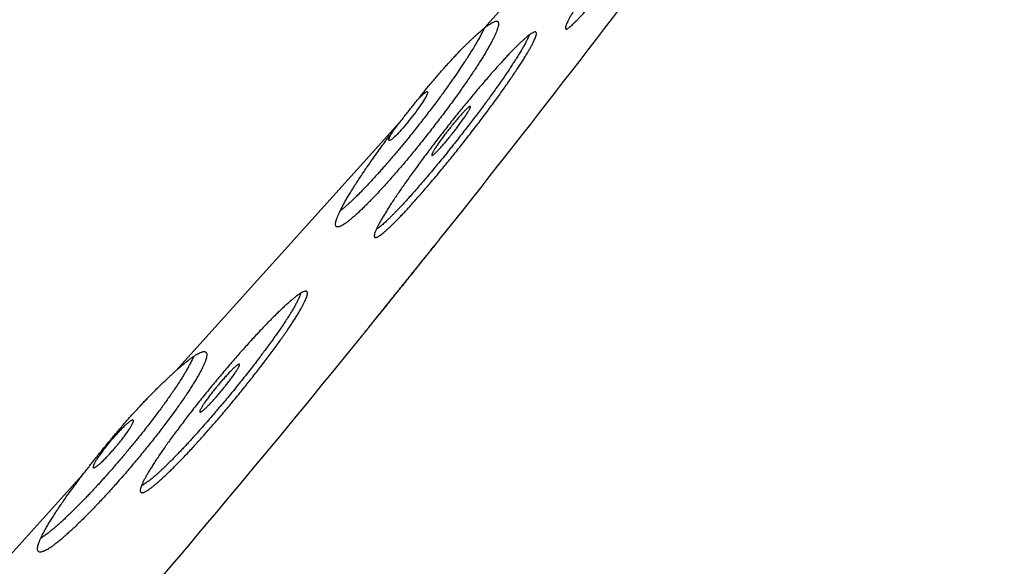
# Model space of a CAD drawing. Header units: millimetres. Extents: x 8 to 587, y 12 to 540.
# Tile 254 of 256: x 568 to 584, y 495 to 504. Entities that reach past the tile are written whole.
import ezdxf

# ---------------------------------------------------------------- set-up
doc = ezdxf.new("R2010")
doc.units = ezdxf.units.MM

msp = doc.modelspace()

# ---------------------------------------------------------------- linework, layer by layer
at = {"color": 252, "linetype": 'Continuous', "lineweight": 0}
for p, q in [((575.694, 503.541), (578.832, 507.026)), ((570.724, 498.021), (574.379, 502.08)), ((565.335, 492.036), (569.257, 496.392))]:
    msp.add_line(p, q, dxfattribs=at)
at = {"color": 7, "linetype": 'Continuous', "lineweight": 30}
msp.add_line((570.187, 496.177), (570.169, 496.169), dxfattribs=at)
at = {"color": 7, "linetype": 'Continuous', "lineweight": 30, "flags": 128}
msp.add_lwpolyline([(574.635, 502.405), (574.638, 502.407), (574.659, 502.429), (574.679, 502.45), (574.698, 502.468), (574.716, 502.484), (574.731, 502.497), (574.745, 502.507), (574.757, 502.515), (574.767, 502.521), (574.775, 502.523), (574.781, 502.523), (574.785, 502.52), (574.786, 502.514), (574.786, 502.506), (574.783, 502.495), (574.777, 502.481), (574.77, 502.465), (574.761, 502.446), (574.749, 502.425), (574.736, 502.402), (574.72, 502.376), (574.703, 502.349), (574.684, 502.321), (574.663, 502.291), (574.641, 502.259), (574.619, 502.227), (574.594, 502.194), (574.569, 502.161), (574.543, 502.127), (574.518, 502.094), (574.491, 502.061), (574.465, 502.028), (574.438, 501.996), (574.413, 501.966), (574.387, 501.936), (574.362, 501.908), (574.337, 501.88), (574.315, 501.856), (574.293, 501.833), (574.272, 501.812), (574.252, 501.793), (574.231, 501.774), (574.212, 501.758), (574.212, 501.758)], dxfattribs=at)
at = {"color": 7, "linetype": 'Continuous', "lineweight": 30}
for start, end in [(321.41284, 324.88794), (319.0951, 320.88539)]:
    msp.add_arc((396.383, 642.634), 228.478, start, end, dxfattribs=at)
at = {"color": 252, "linetype": 'Continuous', "lineweight": 0}
for points, knots in [([(533.8, 468.442), (533.8, 468.442), (533.801, 468.443), (533.811, 468.454), (533.826, 468.47), (533.846, 468.493), (533.873, 468.523), (533.906, 468.559), (533.944, 468.602), (533.99, 468.652), (534.042, 468.71), (534.101, 468.776), (534.167, 468.849), (534.239, 468.93), (534.318, 469.017), (534.403, 469.112), (534.494, 469.213), (534.592, 469.322), (534.696, 469.437), (534.807, 469.56), (534.924, 469.69), (535.044, 469.824), (535.168, 469.961), (535.295, 470.102), (535.428, 470.25), (535.566, 470.403), (535.71, 470.563), (535.859, 470.729), (536.015, 470.902), (536.177, 471.082), (536.344, 471.267), (536.516, 471.458), (536.693, 471.655), (536.876, 471.858), (537.067, 472.07), (537.266, 472.292), (537.475, 472.523), (537.688, 472.76), (537.907, 473.003), (538.132, 473.253), (538.362, 473.508), (538.597, 473.77), (538.838, 474.037), (539.084, 474.31), (539.335, 474.589), (539.591, 474.873), (539.847, 475.158), (540.103, 475.442), (540.358, 475.725), (540.617, 476.013), (540.881, 476.306), (541.15, 476.604), (541.424, 476.909), (541.703, 477.219), (541.987, 477.534), (542.274, 477.853), (542.565, 478.177), (542.861, 478.505), (543.16, 478.837), (543.467, 479.178), (543.784, 479.53), (544.109, 479.891), (544.438, 480.256), (544.77, 480.625), (545.107, 480.999), (545.446, 481.376), (545.79, 481.758), (546.137, 482.143), (546.487, 482.532), (546.84, 482.924), (547.197, 483.32), (547.549, 483.712), (547.898, 484.099), (548.242, 484.482), (548.589, 484.867), (548.938, 485.254), (549.291, 485.646), (549.647, 486.042), (550.008, 486.442), (550.37, 486.845), (550.734, 487.249), (551.1, 487.656), (551.469, 488.065), (551.838, 488.475), (552.216, 488.895), (552.601, 489.322), (552.993, 489.758), (553.387, 490.196), (553.783, 490.635), (554.18, 491.076), (554.578, 491.518), (554.977, 491.961), (555.377, 492.406), (555.778, 492.851), (556.18, 493.298), (556.583, 493.745), (556.979, 494.184), (557.367, 494.616), (557.748, 495.039), (558.129, 495.462), (558.511, 495.886), (558.894, 496.311), (559.278, 496.739), (559.665, 497.167), (560.051, 497.596), (560.436, 498.024), (560.822, 498.452), (561.207, 498.88), (561.591, 499.307), (561.981, 499.74), (562.376, 500.179), (562.776, 500.623), (563.175, 501.067), (563.574, 501.509), (563.971, 501.95), (564.366, 502.389), (564.76, 502.827), (565.153, 503.263), (565.544, 503.697), (565.933, 504.13), (566.321, 504.56), (566.699, 504.98), (567.068, 505.39), (567.428, 505.789), (567.786, 506.187), (568.141, 506.582), (568.496, 506.976), (568.851, 507.37), (569.204, 507.762), (569.555, 508.152), (569.903, 508.539), (570.249, 508.923), (570.592, 509.304), (570.933, 509.682), (571.275, 510.063), (571.621, 510.446), (571.968, 510.831), (572.311, 511.213), (572.652, 511.591), (572.988, 511.965), (573.321, 512.334), (573.65, 512.7), (573.976, 513.061), (574.297, 513.418), (574.615, 513.771), (574.928, 514.119), (575.231, 514.456), (575.525, 514.782), (575.808, 515.097), (576.088, 515.408), (576.364, 515.714), (576.637, 516.017), (576.907, 516.317), (577.174, 516.613), (577.436, 516.905), (577.694, 517.191), (577.948, 517.473), (578.197, 517.749), (578.441, 518.021), (578.685, 518.292), (578.927, 518.561), (579.169, 518.829), (579.404, 519.091), (579.635, 519.346), (579.86, 519.596), (580.079, 519.84), (580.293, 520.078), (580.502, 520.31), (580.705, 520.535), (580.902, 520.754), (581.094, 520.967), (581.276, 521.169), (581.449, 521.361), (581.613, 521.544), (581.773, 521.721), (581.927, 521.892), (582.076, 522.058), (582.221, 522.218), (582.36, 522.373), (582.494, 522.522), (582.622, 522.665), (582.745, 522.801), (582.862, 522.931), (582.974, 523.055), (583.081, 523.174), (583.184, 523.289), (583.283, 523.398), (583.374, 523.5), (583.46, 523.595), (583.539, 523.683), (583.612, 523.764), (583.678, 523.837), (583.738, 523.904), (583.792, 523.963), (583.839, 524.015), (583.879, 524.06), (583.913, 524.097), (583.939, 524.127), (583.959, 524.15), (583.974, 524.166), (583.983, 524.176), (583.984, 524.177), (583.985, 524.177)], [0, 0, 0, 0, 0.0049, 0.0098, 0.0147, 0.0196, 0.0245, 0.0294, 0.0343, 0.0392, 0.0443334, 0.0494667, 0.0546, 0.0597333, 0.0648667, 0.07, 0.0751333, 0.0802667, 0.0854, 0.0905333, 0.0956667, 0.1008, 0.10564, 0.11048, 0.11532, 0.12016, 0.125, 0.1299, 0.1348, 0.1397, 0.1446, 0.1495, 0.1544, 0.1593, 0.1642, 0.1693334, 0.1744667, 0.1796, 0.1847334, 0.1898667, 0.195, 0.2001334, 0.2052667, 0.2104, 0.2155334, 0.2206667, 0.2258, 0.23064, 0.23548, 0.24032, 0.24516, 0.25, 0.2549, 0.2598, 0.2647, 0.2696, 0.2745, 0.2794, 0.2843001, 0.2892001, 0.2943334, 0.2994667, 0.3046, 0.3097334, 0.3148667, 0.32, 0.3251334, 0.3302667, 0.3354, 0.3405334, 0.3456667, 0.3508, 0.35564, 0.36048, 0.36532, 0.37016, 0.375, 0.3799001, 0.3848001, 0.3897001, 0.3946001, 0.3995001, 0.4044001, 0.4093001, 0.4142001, 0.4193334, 0.4244667, 0.4296001, 0.4347334, 0.4398667, 0.4450001, 0.4501334, 0.4552667, 0.4604001, 0.4655334, 0.4706667, 0.4758, 0.4806401, 0.4854801, 0.4903201, 0.4951601, 0.5000001, 0.5049001, 0.5098001, 0.5147001, 0.5196001, 0.5245001, 0.5294001, 0.5343001, 0.5392001, 0.5443334, 0.5494668, 0.5546001, 0.5597334, 0.5648667, 0.5700001, 0.5751334, 0.5802667, 0.5854001, 0.5905334, 0.5956667, 0.6008001, 0.6056401, 0.6104801, 0.6153201, 0.6201601, 0.6250001, 0.6299001, 0.6348001, 0.6397001, 0.6446001, 0.6495001, 0.6544001, 0.6593001, 0.6642001, 0.6693334, 0.6744668, 0.6796001, 0.6847334, 0.6898668, 0.6950001, 0.7001334, 0.7052668, 0.7104001, 0.7155334, 0.7206667, 0.7258001, 0.7306401, 0.7354801, 0.7403201, 0.7451601, 0.7500001, 0.7549001, 0.7598001, 0.7647001, 0.7696001, 0.7745001, 0.7794001, 0.7843001, 0.7892001, 0.7943335, 0.7994668, 0.8046001, 0.8097334, 0.8148668, 0.8200001, 0.8251334, 0.8302668, 0.8354001, 0.8405334, 0.8456668, 0.8508001, 0.8556401, 0.8604801, 0.8653201, 0.8701601, 0.8750001, 0.8799001, 0.8848001, 0.8897001, 0.8946001, 0.8995001, 0.9044001, 0.9093001, 0.9142001, 0.9193335, 0.9244668, 0.9296001, 0.9347335, 0.9398668, 0.9450001, 0.9501335, 0.9552668, 0.9604001, 0.9655335, 0.9706668, 0.9758001, 0.9806401, 0.9854801, 0.9903201, 0.9951601, 1, 1, 1, 1]), ([(584.096, 524.077), (584.095, 524.076), (584.093, 524.074), (584.077, 524.055), (584.05, 524.026), (584.013, 523.985), (583.966, 523.932), (583.909, 523.869), (583.843, 523.796), (583.77, 523.715), (583.687, 523.623), (583.595, 523.52), (583.493, 523.408), (583.383, 523.285), (583.263, 523.152), (583.134, 523.009), (582.997, 522.856), (582.851, 522.694), (582.697, 522.523), (582.536, 522.344), (582.366, 522.155), (582.183, 521.952), (581.986, 521.733), (581.774, 521.498), (581.553, 521.253), (581.322, 520.996), (581.082, 520.73), (580.837, 520.458), (580.589, 520.182), (580.337, 519.902), (580.077, 519.614), (579.81, 519.317), (579.534, 519.011), (579.251, 518.696), (578.961, 518.374), (578.662, 518.042), (578.357, 517.703), (578.046, 517.358), (577.73, 517.007), (577.409, 516.651), (577.082, 516.287), (576.739, 515.906), (576.38, 515.508), (576.005, 515.091), (575.622, 514.666), (575.233, 514.234), (574.837, 513.794), (574.441, 513.355), (574.048, 512.917), (573.656, 512.483), (573.259, 512.042), (572.857, 511.595), (572.45, 511.143), (572.037, 510.684), (571.62, 510.221), (571.198, 509.752), (570.771, 509.278), (570.342, 508.802), (569.912, 508.324), (569.481, 507.845), (569.046, 507.362), (568.595, 506.861), (568.129, 506.344), (567.647, 505.809), (567.162, 505.27), (566.673, 504.727), (566.181, 504.181), (565.696, 503.641), (565.217, 503.11), (564.745, 502.586), (564.271, 502.06), (563.796, 501.531), (563.318, 501.001), (562.839, 500.469), (562.358, 499.935), (561.876, 499.4), (561.393, 498.863), (560.912, 498.329), (560.434, 497.797), (559.957, 497.268), (559.481, 496.739), (558.991, 496.195), (558.489, 495.637), (557.974, 495.065), (557.459, 494.494), (556.946, 493.924), (556.433, 493.354), (555.931, 492.796), (555.44, 492.251), (554.96, 491.718), (554.481, 491.187), (554.004, 490.657), (553.53, 490.13), (553.057, 489.604), (552.586, 489.082), (552.118, 488.562), (551.652, 488.045), (551.192, 487.533), (550.737, 487.029), (550.289, 486.53), (549.843, 486.035), (549.389, 485.531), (548.927, 485.018), (548.457, 484.496), (547.992, 483.98), (547.532, 483.468), (547.076, 482.962), (546.634, 482.471), (546.205, 481.995), (545.79, 481.534), (545.38, 481.078), (544.974, 480.628), (544.574, 480.184), (544.18, 479.746), (543.791, 479.314), (543.408, 478.888), (543.03, 478.469), (542.661, 478.059), (542.3, 477.657), (541.947, 477.266), (541.6, 476.88), (541.25, 476.492), (540.899, 476.102), (540.546, 475.71), (540.201, 475.327), (539.864, 474.952), (539.535, 474.587), (539.22, 474.237), (538.919, 473.903), (538.632, 473.584), (538.352, 473.274), (538.08, 472.971), (537.816, 472.678), (537.56, 472.393), (537.312, 472.118), (537.072, 471.851), (536.84, 471.594), (536.618, 471.347), (536.405, 471.111), (536.202, 470.885), (536.007, 470.668), (535.815, 470.456), (535.627, 470.247), (535.445, 470.045), (535.273, 469.853), (535.11, 469.673), (534.958, 469.504), (534.818, 469.349), (534.691, 469.207), (534.575, 469.079), (534.469, 468.96), (534.371, 468.852), (534.283, 468.755), (534.204, 468.667), (534.135, 468.59), (534.075, 468.523), (534.024, 468.466), (533.982, 468.42), (533.95, 468.385), (533.928, 468.36), (533.914, 468.344), (533.912, 468.342), (533.911, 468.341)], [0, 0, 0, 0, 0.006533, 0.013067, 0.0196, 0.026133, 0.032667, 0.0392, 0.04536, 0.05152, 0.05768, 0.06384, 0.07, 0.07616, 0.08232, 0.08848, 0.09464, 0.1008, 0.10685, 0.1129, 0.11895, 0.125, 0.131533, 0.138067, 0.1446, 0.151133, 0.157667, 0.1642, 0.17036, 0.17652, 0.18268, 0.18884, 0.195, 0.20116, 0.20732, 0.21348, 0.21964, 0.2258, 0.23185, 0.2379, 0.24395, 0.25, 0.256533, 0.263067, 0.2696, 0.276133, 0.282667, 0.2892, 0.29536, 0.30152, 0.30768, 0.31384, 0.32, 0.32616, 0.33232, 0.33848, 0.34464, 0.3508, 0.35685, 0.3629, 0.36895, 0.375, 0.381533, 0.388067, 0.3946, 0.401133, 0.407667, 0.4142, 0.42036, 0.42652, 0.43268, 0.43884, 0.445, 0.45116, 0.45732, 0.46348, 0.46964, 0.4758, 0.48185, 0.4879, 0.49395, 0.5, 0.506533, 0.513067, 0.5196, 0.526133, 0.532667, 0.5392, 0.54536, 0.55152, 0.55768, 0.56384, 0.57, 0.57616, 0.58232, 0.58848, 0.59464, 0.6008, 0.60685, 0.6129, 0.61895, 0.625, 0.631533, 0.638067, 0.6446, 0.651133, 0.657667, 0.6642, 0.67036, 0.67652, 0.68268, 0.68884, 0.695, 0.70116, 0.70732, 0.71348, 0.71964, 0.7258, 0.73185, 0.7379, 0.74395, 0.75, 0.756533, 0.763067, 0.7696, 0.776133, 0.782667, 0.7892, 0.79536, 0.80152, 0.80768, 0.81384, 0.82, 0.82616, 0.83232, 0.83848, 0.84464, 0.8508, 0.85685, 0.8629, 0.86895, 0.875, 0.881533, 0.888067, 0.8946, 0.901133, 0.907667, 0.9142, 0.92036, 0.92652, 0.93268, 0.93884, 0.945, 0.95116, 0.95732, 0.96348, 0.96964, 0.9758, 0.98185, 0.9879, 0.99395, 1, 1, 1, 1]), ([(574.779, 499.888), (574.791, 499.903), (574.815, 499.933), (574.848, 499.973), (574.877, 500.009), (574.902, 500.041), (574.926, 500.07), (574.947, 500.096), (574.963, 500.116), (574.972, 500.128), (574.976, 500.132), (574.975, 500.131), (574.975, 500.131)], [0, 0, 0, 0, 0.09975, 0.198763, 0.297574, 0.396719, 0.496722, 0.621446, 0.745216, 0.868997, 0.993751, 1, 1, 1, 1])]:
    msp.add_open_spline(points, degree=3, knots=knots, dxfattribs=at)
at = {"color": 7, "linetype": 'Continuous', "lineweight": 30}
for points, knots in [([(579.11, 506.473), (579.128, 506.493), (579.163, 506.533), (579.213, 506.589), (579.26, 506.642), (579.305, 506.69), (579.346, 506.734), (579.384, 506.773), (579.419, 506.806), (579.449, 506.835), (579.476, 506.859), (579.5, 506.878), (579.52, 506.891), (579.536, 506.899), (579.548, 506.902), (579.556, 506.9), (579.56, 506.893), (579.56, 506.88), (579.556, 506.862), (579.548, 506.839), (579.536, 506.811), (579.52, 506.778), (579.501, 506.74), (579.477, 506.697), (579.45, 506.649), (579.418, 506.596), (579.384, 506.54), (579.346, 506.48), (579.305, 506.415), (579.26, 506.346), (579.212, 506.273), (579.161, 506.197), (579.107, 506.119), (579.052, 506.038), (578.993, 505.954), (578.932, 505.867), (578.868, 505.777), (578.802, 505.685), (578.736, 505.594), (578.669, 505.501), (578.6, 505.407), (578.529, 505.312), (578.457, 505.215), (578.385, 505.119), (578.313, 505.025), (578.242, 504.932), (578.17, 504.839), (578.098, 504.746), (578.026, 504.654), (577.956, 504.565), (577.887, 504.479), (577.821, 504.396), (577.755, 504.315), (577.69, 504.236), (577.627, 504.159), (577.566, 504.087), (577.508, 504.019), (577.454, 503.955), (577.401, 503.895), (577.351, 503.838), (577.303, 503.785), (577.258, 503.738), (577.218, 503.695), (577.181, 503.658), (577.147, 503.624), (577.117, 503.596), (577.09, 503.573), (577.066, 503.554), (577.047, 503.542), (577.032, 503.534), (577.021, 503.532), (577.013, 503.535), (577.01, 503.543), (577.01, 503.557), (577.015, 503.575), (577.023, 503.599), (577.035, 503.627), (577.052, 503.661), (577.072, 503.7), (577.096, 503.744), (577.124, 503.792), (577.155, 503.844), (577.19, 503.901), (577.228, 503.962), (577.271, 504.029), (577.316, 504.098), (577.364, 504.171), (577.415, 504.246), (577.468, 504.324), (577.525, 504.407), (577.585, 504.493), (577.647, 504.58), (577.71, 504.669), (577.774, 504.759), (577.841, 504.851), (577.91, 504.945), (577.98, 505.041), (578.051, 505.136), (578.122, 505.231), (578.193, 505.325), (578.264, 505.42), (578.337, 505.514), (578.41, 505.609), (578.482, 505.701), (578.552, 505.791), (578.621, 505.878), (578.689, 505.964), (578.757, 506.049), (578.824, 506.131), (578.888, 506.208), (578.947, 506.28), (579.004, 506.348), (579.058, 506.412), (579.093, 506.452), (579.11, 506.473)], [0, 0, 0, 0, 0.008747, 0.0175, 0.026247, 0.035248, 0.044257, 0.053258, 0.062005, 0.070758, 0.079505, 0.088505, 0.097512, 0.106512, 0.115274, 0.124043, 0.132805, 0.14182, 0.150841, 0.159855, 0.168662, 0.177475, 0.186281, 0.195341, 0.204407, 0.213467, 0.222323, 0.231186, 0.240042, 0.249153, 0.258272, 0.267383, 0.276273, 0.285169, 0.294059, 0.303207, 0.312362, 0.321509, 0.330401, 0.3393, 0.348192, 0.357344, 0.366503, 0.375655, 0.384517, 0.393386, 0.402248, 0.41137, 0.420499, 0.429621, 0.438434, 0.447254, 0.456067, 0.465138, 0.474217, 0.483288, 0.492055, 0.500828, 0.509595, 0.518617, 0.527647, 0.53667, 0.545413, 0.554163, 0.562907, 0.571904, 0.580908, 0.589904, 0.598657, 0.607417, 0.61617, 0.625175, 0.634187, 0.643192, 0.651983, 0.660781, 0.669572, 0.678616, 0.687666, 0.69671, 0.705551, 0.714399, 0.72324, 0.732336, 0.741439, 0.750534, 0.759416, 0.768305, 0.777187, 0.786326, 0.795472, 0.804611, 0.813506, 0.822408, 0.831303, 0.840457, 0.849619, 0.858774, 0.867648, 0.876529, 0.885404, 0.894538, 0.903681, 0.912815, 0.921644, 0.93048, 0.939309, 0.948398, 0.957494, 0.966582, 0.97489, 0.983197, 0.991599, 1, 1, 1, 1]), ([(575.694, 503.541), (575.708, 503.552), (575.735, 503.574), (575.772, 503.601), (575.806, 503.623), (575.836, 503.64), (575.861, 503.652), (575.883, 503.659), (575.901, 503.66), (575.915, 503.657), (575.925, 503.648), (575.931, 503.633), (575.932, 503.614), (575.93, 503.59), (575.923, 503.561), (575.912, 503.527), (575.897, 503.487), (575.878, 503.443), (575.855, 503.394), (575.829, 503.342), (575.798, 503.285), (575.763, 503.223), (575.724, 503.157), (575.682, 503.087), (575.637, 503.015), (575.589, 502.94), (575.537, 502.861), (575.482, 502.778), (575.423, 502.693), (575.363, 502.606), (575.301, 502.517), (575.237, 502.429), (575.17, 502.337), (575.101, 502.244), (575.03, 502.149), (574.958, 502.055), (574.886, 501.962), (574.815, 501.87), (574.741, 501.777), (574.667, 501.684), (574.591, 501.591), (574.517, 501.501), (574.444, 501.413), (574.372, 501.328), (574.3, 501.244), (574.229, 501.162), (574.158, 501.082), (574.089, 501.006), (574.023, 500.933), (573.959, 500.865), (573.897, 500.8), (573.836, 500.737), (573.778, 500.678), (573.722, 500.624), (573.67, 500.575), (573.621, 500.53), (573.575, 500.489), (573.532, 500.453), (573.491, 500.421), (573.455, 500.395), (573.422, 500.374), (573.394, 500.358), (573.368, 500.346), (573.347, 500.34), (573.329, 500.339), (573.316, 500.344), (573.307, 500.353), (573.301, 500.368), (573.3, 500.388), (573.303, 500.413), (573.31, 500.443), (573.322, 500.478), (573.337, 500.518), (573.357, 500.562), (573.38, 500.611), (573.408, 500.664), (573.439, 500.723), (573.475, 500.786), (573.513, 500.851), (573.555, 500.92), (573.601, 500.993), (573.65, 501.07), (573.703, 501.151), (573.759, 501.233), (573.816, 501.318), (573.876, 501.403), (573.939, 501.492), (574.004, 501.583), (574.072, 501.676), (574.138, 501.764), (574.2, 501.847), (574.258, 501.924), (574.318, 502.002), (574.358, 502.054), (574.379, 502.08)], [0, 0, 0, 0, 0.010872, 0.021743, 0.032755, 0.043766, 0.054494, 0.065229, 0.075957, 0.086991, 0.098033, 0.109067, 0.119883, 0.130706, 0.141521, 0.152647, 0.163781, 0.174907, 0.18579, 0.196682, 0.207565, 0.218764, 0.229971, 0.24117, 0.252072, 0.262982, 0.273883, 0.285104, 0.296334, 0.307554, 0.318416, 0.329285, 0.340146, 0.351328, 0.362518, 0.3737, 0.384479, 0.395268, 0.406048, 0.417145, 0.428253, 0.439351, 0.450045, 0.460747, 0.471442, 0.48245, 0.493467, 0.504475, 0.515117, 0.525768, 0.53641, 0.547361, 0.558321, 0.569273, 0.579918, 0.590572, 0.601217, 0.612169, 0.623129, 0.634081, 0.644783, 0.655493, 0.666196, 0.677204, 0.688221, 0.699229, 0.710017, 0.720813, 0.7316, 0.742697, 0.753803, 0.764899, 0.775765, 0.78664, 0.797506, 0.808686, 0.819874, 0.831054, 0.841956, 0.852867, 0.863769, 0.874989, 0.886219, 0.897439, 0.908319, 0.919207, 0.930087, 0.941287, 0.952496, 0.963696, 0.972732, 0.981768, 0.990884, 1, 1, 1, 1]), ([(575.699, 503.545), (575.695, 503.535), (575.682, 503.508), (575.657, 503.458), (575.623, 503.394), (575.583, 503.323), (575.538, 503.247), (575.49, 503.169), (575.442, 503.092), (575.396, 503.022), (575.351, 502.954), (575.301, 502.878), (575.24, 502.789), (575.172, 502.692), (575.106, 502.6), (575.047, 502.517), (574.99, 502.439), (574.931, 502.36), (574.867, 502.275), (574.798, 502.184), (574.728, 502.094), (574.658, 502.004), (574.585, 501.912), (574.518, 501.828), (574.457, 501.753), (574.403, 501.688), (574.35, 501.623), (574.296, 501.559), (574.243, 501.495), (574.189, 501.433), (574.136, 501.371), (574.084, 501.312), (574.033, 501.254), (573.983, 501.198), (573.934, 501.144), (573.886, 501.091), (573.838, 501.04), (573.792, 500.991), (573.746, 500.943), (573.698, 500.894), (573.648, 500.844), (573.597, 500.794), (573.547, 500.746), (573.497, 500.701), (573.45, 500.659), (573.409, 500.625), (573.385, 500.606), (573.374, 500.598)], [0, 0, 0, 0, 0.014991, 0.043919, 0.072974, 0.101061, 0.130789, 0.160654, 0.185017, 0.209457, 0.229433, 0.24945, 0.27916, 0.309008, 0.333317, 0.357703, 0.37761, 0.397559, 0.422509, 0.446462, 0.47049, 0.494735, 0.519057, 0.544702, 0.562709, 0.580748, 0.598922, 0.617096, 0.635402, 0.653708, 0.672155, 0.690636, 0.708531, 0.726457, 0.744517, 0.762577, 0.780766, 0.798955, 0.817283, 0.835644, 0.858277, 0.880973, 0.904953, 0.929008, 0.954662, 0.980408, 1, 1, 1, 1]), ([(574.379, 502.08), (574.396, 502.103), (574.432, 502.148), (574.485, 502.216), (574.539, 502.284), (574.593, 502.352), (574.648, 502.421), (574.703, 502.488), (574.757, 502.556), (574.818, 502.629), (574.879, 502.702), (574.94, 502.773), (574.994, 502.836), (575.048, 502.898), (575.105, 502.962), (575.165, 503.028), (575.224, 503.091), (575.275, 503.145), (575.319, 503.191), (575.361, 503.234), (575.401, 503.274), (575.439, 503.311), (575.476, 503.346), (575.511, 503.38), (575.545, 503.411), (575.578, 503.441), (575.609, 503.468), (575.639, 503.494), (575.667, 503.519), (575.685, 503.533), (575.694, 503.541)], [0, 0, 0, 0, 0.035927, 0.072026, 0.108186, 0.144712, 0.181303, 0.218267, 0.255297, 0.292511, 0.3422, 0.379798, 0.417396, 0.455283, 0.49317, 0.539692, 0.586349, 0.622221, 0.656014, 0.689859, 0.721651, 0.753484, 0.784451, 0.815418, 0.846542, 0.877667, 0.908157, 0.938684, 0.969323, 1, 1, 1, 1]), ([(576.059, 503.084), (576.077, 503.103), (576.114, 503.142), (576.166, 503.196), (576.216, 503.246), (576.263, 503.293), (576.308, 503.335), (576.348, 503.371), (576.385, 503.403), (576.417, 503.429), (576.447, 503.451), (576.473, 503.468), (576.495, 503.48), (576.513, 503.486), (576.526, 503.488), (576.536, 503.484), (576.542, 503.475), (576.543, 503.46), (576.541, 503.441), (576.534, 503.416), (576.524, 503.387), (576.509, 503.353), (576.49, 503.314), (576.467, 503.27), (576.44, 503.22), (576.41, 503.167), (576.375, 503.11), (576.338, 503.049), (576.297, 502.984), (576.251, 502.915), (576.203, 502.841), (576.151, 502.765), (576.097, 502.686), (576.041, 502.606), (575.981, 502.522), (575.919, 502.435), (575.854, 502.346), (575.787, 502.255), (575.72, 502.164), (575.651, 502.073), (575.581, 501.981), (575.508, 501.887), (575.434, 501.792), (575.361, 501.697), (575.287, 501.605), (575.215, 501.514), (575.141, 501.423), (575.067, 501.333), (574.993, 501.243), (574.921, 501.156), (574.85, 501.073), (574.782, 500.992), (574.714, 500.913), (574.647, 500.837), (574.581, 500.763), (574.518, 500.693), (574.459, 500.627), (574.402, 500.566), (574.347, 500.508), (574.294, 500.454), (574.244, 500.404), (574.197, 500.358), (574.154, 500.318), (574.115, 500.282), (574.079, 500.251), (574.046, 500.225), (574.017, 500.204), (573.992, 500.188), (573.971, 500.177), (573.954, 500.171), (573.94, 500.17), (573.931, 500.175), (573.926, 500.185), (573.925, 500.2), (573.928, 500.22), (573.935, 500.245), (573.946, 500.274), (573.961, 500.31), (573.981, 500.35), (574.004, 500.395), (574.031, 500.444), (574.062, 500.497), (574.097, 500.554), (574.135, 500.617), (574.178, 500.683), (574.223, 500.753), (574.272, 500.826), (574.323, 500.901), (574.377, 500.98), (574.435, 501.062), (574.496, 501.148), (574.558, 501.235), (574.622, 501.323), (574.688, 501.412), (574.756, 501.503), (574.826, 501.596), (574.898, 501.691), (574.97, 501.785), (575.043, 501.878), (575.115, 501.97), (575.188, 502.063), (575.263, 502.156), (575.338, 502.248), (575.411, 502.338), (575.484, 502.426), (575.554, 502.511), (575.625, 502.594), (575.695, 502.676), (575.764, 502.756), (575.829, 502.83), (575.891, 502.9), (575.949, 502.964), (576.005, 503.026), (576.041, 503.064), (576.059, 503.084)], [0, 0, 0, 0, 0.008766, 0.017538, 0.026304, 0.035325, 0.044353, 0.053374, 0.062139, 0.070911, 0.079677, 0.088695, 0.097721, 0.106739, 0.115535, 0.124337, 0.133132, 0.14218, 0.151236, 0.160284, 0.16913, 0.177983, 0.186829, 0.195929, 0.205037, 0.214138, 0.223022, 0.231914, 0.240798, 0.24994, 0.25909, 0.268232, 0.277126, 0.286027, 0.294922, 0.304076, 0.313237, 0.322391, 0.331262, 0.34014, 0.34901, 0.358142, 0.36728, 0.376411, 0.385235, 0.394066, 0.40289, 0.411973, 0.421064, 0.430147, 0.438923, 0.447705, 0.45648, 0.465512, 0.474551, 0.483583, 0.492329, 0.501081, 0.509827, 0.518827, 0.527834, 0.536833, 0.545582, 0.554336, 0.563084, 0.572085, 0.581092, 0.590093, 0.598873, 0.607661, 0.616442, 0.625475, 0.634516, 0.643549, 0.652379, 0.661216, 0.670047, 0.679131, 0.688222, 0.697306, 0.706181, 0.715063, 0.723938, 0.733069, 0.742208, 0.751339, 0.760234, 0.769136, 0.778031, 0.787185, 0.796347, 0.805501, 0.814382, 0.823271, 0.832152, 0.841294, 0.850443, 0.859585, 0.868425, 0.877272, 0.886112, 0.895212, 0.90432, 0.913419, 0.922209, 0.931005, 0.939794, 0.948841, 0.957896, 0.966942, 0.975161, 0.98338, 0.99169, 1, 1, 1, 1]), ([(576.424, 503.434), (576.424, 503.432), (576.421, 503.423), (576.414, 503.406), (576.401, 503.377), (576.381, 503.336), (576.353, 503.283), (576.321, 503.226), (576.285, 503.165), (576.244, 503.098), (576.2, 503.028), (576.154, 502.958), (576.11, 502.891), (576.065, 502.824), (576.015, 502.752), (575.957, 502.669), (575.894, 502.579), (575.83, 502.49), (575.771, 502.408), (575.712, 502.329), (575.654, 502.25), (575.592, 502.168), (575.528, 502.083), (575.461, 501.996), (575.392, 501.906), (575.316, 501.809), (575.248, 501.723), (575.188, 501.648), (575.127, 501.571), (575.052, 501.478), (574.966, 501.374), (574.885, 501.276), (574.817, 501.195), (574.758, 501.125), (574.699, 501.057), (574.633, 500.98), (574.561, 500.898), (574.49, 500.819), (574.43, 500.753), (574.38, 500.698), (574.338, 500.654), (574.298, 500.612), (574.259, 500.572), (574.222, 500.534), (574.186, 500.498), (574.152, 500.465), (574.12, 500.434), (574.09, 500.406), (574.062, 500.381), (574.035, 500.359), (574.011, 500.339), (573.989, 500.322), (573.971, 500.309), (573.961, 500.303), (573.957, 500.301)], [0, 0, 0, 0, 0.006267, 0.020286, 0.034324, 0.060583, 0.086968, 0.110276, 0.133671, 0.158128, 0.182688, 0.203925, 0.22523, 0.243399, 0.261611, 0.286086, 0.310663, 0.331918, 0.353239, 0.371425, 0.389653, 0.410348, 0.429901, 0.449506, 0.471008, 0.492581, 0.517317, 0.531285, 0.545272, 0.571439, 0.597735, 0.620966, 0.644287, 0.659881, 0.675502, 0.699083, 0.72276, 0.746612, 0.770563, 0.786109, 0.801682, 0.817362, 0.833041, 0.848832, 0.864622, 0.880523, 0.896453, 0.912009, 0.927593, 0.943281, 0.95897, 0.97477, 0.99057, 1, 1, 1, 1]), ([(574.868, 501.498), (574.865, 501.497), (574.861, 501.495), (574.857, 501.495), (574.854, 501.498), (574.854, 501.504), (574.857, 501.513), (574.861, 501.524), (574.868, 501.538), (574.877, 501.555), (574.887, 501.574), (574.9, 501.595), (574.915, 501.618), (574.932, 501.643), (574.95, 501.67), (574.969, 501.699), (574.991, 501.729), (575.013, 501.76), (575.037, 501.792), (575.061, 501.825), (575.087, 501.858), (575.113, 501.892), (575.139, 501.925), (575.165, 501.958), (575.192, 501.991), (575.218, 502.023), (575.244, 502.054), (575.269, 502.083), (575.293, 502.112), (575.317, 502.139), (575.339, 502.164), (575.36, 502.186), (575.38, 502.207), (575.398, 502.226), (575.415, 502.242), (575.43, 502.256), (575.443, 502.267), (575.454, 502.276), (575.463, 502.282), (575.47, 502.285), (575.475, 502.285), (575.477, 502.283), (575.478, 502.277), (575.476, 502.269), (575.472, 502.259), (575.466, 502.245), (575.458, 502.23), (575.448, 502.211), (575.435, 502.191), (575.421, 502.168), (575.405, 502.143), (575.387, 502.117), (575.368, 502.088), (575.347, 502.059), (575.324, 502.028), (575.301, 501.996), (575.277, 501.963), (575.251, 501.93), (575.226, 501.896), (575.2, 501.863), (575.173, 501.83), (575.147, 501.797), (575.121, 501.765), (575.095, 501.734), (575.069, 501.704), (575.045, 501.675), (575.021, 501.648), (574.999, 501.623), (574.977, 501.599), (574.957, 501.578), (574.938, 501.558), (574.921, 501.542), (574.906, 501.527), (574.891, 501.514), (574.878, 501.504), (574.871, 501.5), (574.868, 501.498)], [0, 0, 0, 0, 0.013228, 0.026549, 0.04016, 0.053872, 0.0671, 0.080563, 0.094026, 0.107733, 0.121008, 0.134519, 0.14803, 0.161786, 0.175086, 0.188479, 0.202164, 0.21595, 0.229225, 0.24274, 0.256254, 0.270017, 0.283228, 0.296677, 0.310126, 0.323823, 0.336958, 0.35033, 0.363701, 0.377319, 0.390401, 0.403718, 0.417035, 0.430594, 0.443669, 0.456977, 0.470284, 0.483833, 0.496948, 0.510297, 0.523645, 0.537233, 0.55042, 0.563841, 0.577261, 0.590923, 0.604181, 0.617675, 0.631169, 0.644906, 0.658204, 0.671594, 0.685275, 0.699057, 0.712345, 0.725873, 0.7394, 0.753176, 0.766409, 0.779882, 0.793354, 0.807075, 0.820232, 0.833627, 0.847022, 0.860663, 0.873758, 0.887088, 0.900418, 0.913991, 0.927063, 0.940368, 0.953673, 0.967219, 0.983522, 1, 1, 1, 1]), ([(574.212, 501.758), (574.207, 501.754), (574.198, 501.747), (574.186, 501.74), (574.177, 501.735), (574.169, 501.733), (574.164, 501.734), (574.161, 501.737), (574.16, 501.744), (574.161, 501.753), (574.164, 501.765), (574.17, 501.779), (574.178, 501.796), (574.188, 501.816), (574.2, 501.837), (574.214, 501.861), (574.224, 501.878), (574.23, 501.887), (574.23, 501.887)], [0, 0, 0, 0, 0.065305, 0.131067, 0.198268, 0.265963, 0.331267, 0.397727, 0.464188, 0.531842, 0.597521, 0.664364, 0.731207, 0.799254, 0.865236, 0.931676, 0.999561, 1, 1, 1, 1]), ([(573.667, 498.512), (573.667, 498.512), (573.667, 498.512), (573.673, 498.518), (573.683, 498.529), (573.695, 498.544), (573.709, 498.562), (573.726, 498.582), (573.743, 498.603), (573.761, 498.625), (573.78, 498.649), (573.799, 498.673), (573.818, 498.696), (573.837, 498.72), (573.857, 498.744), (573.878, 498.77), (573.905, 498.804), (573.94, 498.847), (573.983, 498.9), (574.028, 498.957), (574.076, 499.016), (574.125, 499.077), (574.175, 499.139), (574.226, 499.203), (574.278, 499.267), (574.33, 499.332), (574.382, 499.396), (574.433, 499.46), (574.484, 499.522), (574.533, 499.583), (574.579, 499.641), (574.623, 499.695), (574.658, 499.738), (574.685, 499.772), (574.706, 499.798), (574.728, 499.825), (574.751, 499.854), (574.776, 499.885), (574.803, 499.919), (574.829, 499.951), (574.854, 499.983), (574.877, 500.012), (574.899, 500.039), (574.918, 500.063), (574.933, 500.081), (574.944, 500.096), (574.952, 500.107), (574.957, 500.113), (574.957, 500.114), (574.957, 500.114)], [0, 0, 0, 0, 0.020276, 0.046979, 0.072079, 0.095627, 0.117744, 0.138486, 0.157777, 0.175526, 0.193869, 0.210233, 0.22475, 0.2389, 0.253223, 0.267625, 0.282076, 0.307517, 0.333281, 0.359448, 0.385653, 0.411712, 0.437728, 0.463881, 0.490138, 0.516254, 0.542268, 0.568364, 0.594593, 0.620606, 0.645723, 0.670057, 0.693624, 0.706734, 0.719574, 0.732865, 0.748252, 0.765778, 0.785531, 0.807541, 0.828552, 0.851099, 0.875231, 0.901079, 0.923053, 0.946058, 0.969953, 0.994853, 1, 1, 1, 1]), ([(574.781, 499.892), (574.79, 499.902), (574.807, 499.925), (574.832, 499.956), (574.857, 499.987), (574.88, 500.015), (574.901, 500.042), (574.919, 500.065), (574.934, 500.083), (574.945, 500.097), (574.953, 500.108), (574.955, 500.111), (574.956, 500.113)], [0, 0, 0, 0, 0.07942, 0.177108, 0.270161, 0.36998, 0.477077, 0.592, 0.689126, 0.790685, 0.89681, 1, 1, 1, 1]), ([(574.955, 500.112), (574.959, 500.115), (574.966, 500.121), (574.972, 500.128), (574.975, 500.131)], [0, 0, 0, 0, 0.494328, 1, 1, 1, 1]), ([(573.656, 498.493), (573.656, 498.493), (573.656, 498.494), (573.662, 498.501), (573.672, 498.514), (573.686, 498.531), (573.704, 498.553), (573.725, 498.58), (573.75, 498.611), (573.779, 498.646), (573.811, 498.686), (573.846, 498.73), (573.884, 498.777), (573.924, 498.827), (573.967, 498.88), (574.013, 498.936), (574.06, 498.995), (574.108, 499.055), (574.158, 499.116), (574.208, 499.179), (574.26, 499.243), (574.312, 499.308), (574.364, 499.372), (574.415, 499.436), (574.466, 499.499), (574.516, 499.561), (574.565, 499.622), (574.612, 499.681), (574.657, 499.737), (574.7, 499.79), (574.741, 499.841), (574.767, 499.872), (574.779, 499.888)], [0, 0, 0, 0, 0.031778, 0.065023, 0.098144, 0.131409, 0.16508, 0.198613, 0.231845, 0.265019, 0.298377, 0.332152, 0.365475, 0.398635, 0.431845, 0.465323, 0.499283, 0.532437, 0.565506, 0.598692, 0.632205, 0.666255, 0.699447, 0.732527, 0.765696, 0.799164, 0.833138, 0.866511, 0.899688, 0.932863, 0.966235, 1, 1, 1, 1]), ([(572.333, 498.922), (572.352, 498.941), (572.391, 498.979), (572.445, 499.031), (572.498, 499.08), (572.547, 499.124), (572.594, 499.164), (572.637, 499.199), (572.675, 499.229), (572.71, 499.254), (572.741, 499.274), (572.769, 499.289), (572.792, 499.299), (572.812, 499.305), (572.827, 499.304), (572.838, 499.299), (572.845, 499.289), (572.848, 499.274), (572.846, 499.253), (572.84, 499.227), (572.83, 499.197), (572.815, 499.162), (572.797, 499.123), (572.774, 499.078), (572.747, 499.028), (572.716, 498.974), (572.681, 498.917), (572.643, 498.856), (572.601, 498.791), (572.555, 498.722), (572.505, 498.649), (572.452, 498.573), (572.397, 498.495), (572.34, 498.416), (572.279, 498.333), (572.215, 498.247), (572.148, 498.159), (572.08, 498.07), (572.011, 497.981), (571.941, 497.892), (571.868, 497.801), (571.794, 497.709), (571.718, 497.616), (571.643, 497.524), (571.567, 497.433), (571.493, 497.345), (571.417, 497.256), (571.341, 497.169), (571.265, 497.081), (571.191, 496.997), (571.118, 496.916), (571.047, 496.838), (570.977, 496.762), (570.908, 496.688), (570.84, 496.616), (570.775, 496.549), (570.712, 496.486), (570.653, 496.427), (570.596, 496.371), (570.541, 496.319), (570.488, 496.271), (570.44, 496.227), (570.395, 496.189), (570.353, 496.155), (570.315, 496.126), (570.281, 496.101), (570.249, 496.082), (570.222, 496.067), (570.2, 496.058), (570.181, 496.053), (570.166, 496.054), (570.156, 496.06), (570.149, 496.071), (570.147, 496.087), (570.15, 496.108), (570.156, 496.134), (570.167, 496.165), (570.182, 496.201), (570.201, 496.242), (570.225, 496.287), (570.252, 496.336), (570.283, 496.39), (570.318, 496.447), (570.357, 496.51), (570.4, 496.576), (570.447, 496.646), (570.496, 496.718), (570.548, 496.793), (570.604, 496.871), (570.663, 496.953), (570.725, 497.038), (570.789, 497.123), (570.855, 497.21), (570.922, 497.298), (570.992, 497.387), (571.063, 497.478), (571.137, 497.571), (571.212, 497.663), (571.286, 497.754), (571.36, 497.844), (571.436, 497.934), (571.512, 498.025), (571.589, 498.115), (571.665, 498.202), (571.739, 498.288), (571.812, 498.37), (571.885, 498.451), (571.957, 498.53), (572.028, 498.607), (572.096, 498.679), (572.159, 498.746), (572.219, 498.808), (572.277, 498.867), (572.314, 498.904), (572.333, 498.922)], [0, 0, 0, 0, 0.008799, 0.017604, 0.026403, 0.035458, 0.04452, 0.053575, 0.062374, 0.071178, 0.079977, 0.089028, 0.098087, 0.107139, 0.115974, 0.124816, 0.133651, 0.14274, 0.151837, 0.160926, 0.169804, 0.178689, 0.187567, 0.196702, 0.205845, 0.21498, 0.223875, 0.232777, 0.241672, 0.250827, 0.259989, 0.269143, 0.278021, 0.286907, 0.295785, 0.304924, 0.31407, 0.323209, 0.332044, 0.340886, 0.349722, 0.358817, 0.367919, 0.377014, 0.385799, 0.39459, 0.403375, 0.412418, 0.421467, 0.430509, 0.439259, 0.448016, 0.456765, 0.465769, 0.474781, 0.483785, 0.49253, 0.501281, 0.510026, 0.519023, 0.528028, 0.537025, 0.545796, 0.554575, 0.563347, 0.57237, 0.581401, 0.590425, 0.599244, 0.60807, 0.616889, 0.625962, 0.635042, 0.644114, 0.652981, 0.661854, 0.670721, 0.679843, 0.688973, 0.698096, 0.706989, 0.715889, 0.724783, 0.733935, 0.743094, 0.752246, 0.761133, 0.770027, 0.778915, 0.788062, 0.797217, 0.806365, 0.815215, 0.824073, 0.832924, 0.842035, 0.851153, 0.860264, 0.869064, 0.877871, 0.886671, 0.895729, 0.904795, 0.913853, 0.922611, 0.931375, 0.940133, 0.949146, 0.958167, 0.96718, 0.975341, 0.983501, 0.991751, 1, 1, 1, 1]), ([(572.736, 499.27), (572.735, 499.268), (572.734, 499.257), (572.725, 499.232), (572.71, 499.194), (572.689, 499.15), (572.664, 499.101), (572.635, 499.049), (572.605, 498.999), (572.574, 498.947), (572.538, 498.89), (572.494, 498.823), (572.445, 498.748), (572.393, 498.673), (572.344, 498.603), (572.294, 498.533), (572.243, 498.463), (572.189, 498.389), (572.131, 498.311), (572.07, 498.23), (572.006, 498.146), (571.934, 498.053), (571.868, 497.969), (571.81, 497.895), (571.749, 497.819), (571.673, 497.726), (571.586, 497.619), (571.501, 497.517), (571.428, 497.431), (571.364, 497.356), (571.3, 497.282), (571.227, 497.198), (571.145, 497.105), (571.064, 497.014), (570.993, 496.936), (570.933, 496.87), (570.883, 496.816), (570.833, 496.763), (570.784, 496.712), (570.736, 496.662), (570.69, 496.614), (570.644, 496.568), (570.6, 496.525), (570.558, 496.483), (570.517, 496.445), (570.478, 496.408), (570.441, 496.373), (570.405, 496.341), (570.37, 496.311), (570.338, 496.284), (570.305, 496.257), (570.272, 496.232), (570.241, 496.21), (570.212, 496.191), (570.196, 496.182), (570.187, 496.177)], [0, 0, 0, 0, 0.0064345, 0.0292875, 0.0522274, 0.0762081, 0.100289, 0.1211128, 0.1420021, 0.1598179, 0.1776747, 0.2016727, 0.2257715, 0.2466118, 0.2675182, 0.2853495, 0.3032223, 0.3235144, 0.3426861, 0.3619097, 0.3829926, 0.4041449, 0.4283994, 0.4420951, 0.4558099, 0.4814672, 0.5072508, 0.5300292, 0.5528961, 0.568186, 0.5835027, 0.6066247, 0.6298398, 0.6532277, 0.676712, 0.6919554, 0.7072253, 0.7225988, 0.7379724, 0.7534558, 0.7689391, 0.7845301, 0.8001494, 0.8154028, 0.8306826, 0.8460656, 0.8614486, 0.8769406, 0.8924327, 0.9080316, 0.9236586, 0.9426612, 0.9617145, 0.9808315, 1, 1, 1, 1]), ([(573.666, 498.511), (573.667, 498.511), (573.667, 498.511), (573.674, 498.519), (573.684, 498.531), (573.696, 498.546), (573.711, 498.564), (573.728, 498.584), (573.744, 498.604), (573.755, 498.618), (573.76, 498.624)], [0, 0, 0, 0, 0.135037, 0.287157, 0.430969, 0.566197, 0.692656, 0.810612, 0.920479, 1, 1, 1, 1]), ([(573.655, 498.493), (573.658, 498.496), (573.662, 498.502), (573.666, 498.509), (573.668, 498.512)], [0, 0, 0, 0, 0.560103, 1, 1, 1, 1]), ([(570.724, 498.021), (570.738, 498.033), (570.766, 498.058), (570.806, 498.093), (570.845, 498.126), (570.887, 498.161), (570.931, 498.195), (570.976, 498.229), (571.017, 498.258), (571.056, 498.282), (571.091, 498.302), (571.122, 498.317), (571.149, 498.326), (571.171, 498.33), (571.19, 498.33), (571.205, 498.324), (571.215, 498.313), (571.221, 498.297), (571.223, 498.276), (571.22, 498.25), (571.213, 498.22), (571.202, 498.184), (571.186, 498.143), (571.166, 498.097), (571.142, 498.048), (571.114, 497.995), (571.081, 497.937), (571.045, 497.875), (571.004, 497.808), (570.96, 497.739), (570.913, 497.666), (570.863, 497.592), (570.809, 497.514), (570.751, 497.432), (570.691, 497.348), (570.628, 497.262), (570.563, 497.175), (570.497, 497.088), (570.428, 496.999), (570.356, 496.909), (570.283, 496.816), (570.208, 496.724), (570.134, 496.634), (570.059, 496.545), (569.984, 496.455), (569.907, 496.365), (569.829, 496.276), (569.752, 496.189), (569.676, 496.104), (569.602, 496.023), (569.527, 495.943), (569.454, 495.864), (569.38, 495.787), (569.309, 495.714), (569.24, 495.645), (569.174, 495.58), (569.11, 495.518), (569.047, 495.459), (568.986, 495.403), (568.928, 495.352), (568.874, 495.305), (568.823, 495.263), (568.775, 495.225), (568.73, 495.192), (568.687, 495.163), (568.649, 495.139), (568.615, 495.12), (568.585, 495.107), (568.559, 495.098), (568.537, 495.094), (568.518, 495.095), (568.504, 495.102), (568.495, 495.113), (568.489, 495.13), (568.488, 495.151), (568.491, 495.178), (568.499, 495.21), (568.511, 495.246), (568.527, 495.287), (568.548, 495.332), (568.572, 495.382), (568.601, 495.437), (568.635, 495.496), (568.672, 495.559), (568.712, 495.625), (568.756, 495.694), (568.803, 495.766), (568.855, 495.843), (568.91, 495.923), (568.97, 496.008), (569.035, 496.098), (569.106, 496.193), (569.179, 496.291), (569.231, 496.358), (569.257, 496.392)], [0, 0, 0, 0, 0.0078, 0.0156, 0.023452, 0.031303, 0.042015, 0.052734, 0.063446, 0.074464, 0.08549, 0.096508, 0.107307, 0.118114, 0.128913, 0.140021, 0.151138, 0.162246, 0.173119, 0.184001, 0.194875, 0.206063, 0.217259, 0.228447, 0.23935, 0.250261, 0.261164, 0.272385, 0.283616, 0.294837, 0.30571, 0.316591, 0.327464, 0.338657, 0.34986, 0.361053, 0.37185, 0.382656, 0.393452, 0.404568, 0.415693, 0.426809, 0.437518, 0.448236, 0.458945, 0.469969, 0.481001, 0.492025, 0.502674, 0.51333, 0.523978, 0.534936, 0.545904, 0.556862, 0.567502, 0.578151, 0.588791, 0.599738, 0.610693, 0.62164, 0.632328, 0.643025, 0.653713, 0.664706, 0.675709, 0.686703, 0.697474, 0.708253, 0.719024, 0.730102, 0.74119, 0.752269, 0.763123, 0.773984, 0.784838, 0.796004, 0.807179, 0.818345, 0.829244, 0.840153, 0.851052, 0.862269, 0.873496, 0.884712, 0.895601, 0.906498, 0.917387, 0.928596, 0.939814, 0.951022, 0.963169, 0.975315, 0.987658, 1, 1, 1, 1]), ([(571.007, 498.25), (571.005, 498.245), (570.997, 498.224), (570.977, 498.183), (570.95, 498.128), (570.918, 498.07), (570.887, 498.015), (570.853, 497.958), (570.815, 497.896), (570.769, 497.824), (570.716, 497.745), (570.662, 497.666), (570.611, 497.592), (570.559, 497.52), (570.506, 497.446), (570.447, 497.367), (570.384, 497.282), (570.318, 497.197), (570.251, 497.109), (570.18, 497.02), (570.115, 496.938), (570.054, 496.864), (570, 496.798), (569.946, 496.732), (569.89, 496.666), (569.834, 496.599), (569.778, 496.534), (569.721, 496.468), (569.665, 496.404), (569.609, 496.341), (569.554, 496.279), (569.499, 496.218), (569.444, 496.158), (569.389, 496.099), (569.335, 496.041), (569.281, 495.984), (569.223, 495.924), (569.162, 495.862), (569.097, 495.797), (569.033, 495.734), (568.969, 495.672), (568.906, 495.613), (568.848, 495.56), (568.795, 495.513), (568.746, 495.472), (568.7, 495.434), (568.671, 495.411), (568.657, 495.4)], [0, 0, 0, 0, 0.01, 0.0389768, 0.0680748, 0.0932657, 0.1185364, 0.140116, 0.1617458, 0.1906944, 0.2197652, 0.2449064, 0.2701279, 0.2916409, 0.3132044, 0.3381695, 0.3629746, 0.3878579, 0.4129303, 0.4380839, 0.4636751, 0.4821014, 0.50056, 0.5191453, 0.5377306, 0.5564505, 0.5751704, 0.5940227, 0.6129098, 0.6312211, 0.6495643, 0.6680326, 0.6865009, 0.7051016, 0.7237024, 0.7424331, 0.761198, 0.784652, 0.8081731, 0.8327722, 0.8574485, 0.8832972, 0.9092352, 0.9318298, 0.9544835, 0.9772118, 1, 1, 1, 1]), ([(569.257, 496.392), (569.274, 496.413), (569.308, 496.457), (569.359, 496.523), (569.412, 496.59), (569.465, 496.657), (569.52, 496.725), (569.576, 496.794), (569.632, 496.863), (569.688, 496.931), (569.745, 496.998), (569.801, 497.064), (569.857, 497.13), (569.914, 497.195), (569.971, 497.26), (570.029, 497.324), (570.087, 497.387), (570.143, 497.449), (570.199, 497.508), (570.253, 497.565), (570.307, 497.62), (570.36, 497.674), (570.413, 497.727), (570.466, 497.779), (570.517, 497.829), (570.565, 497.874), (570.608, 497.915), (570.648, 497.952), (570.687, 497.987), (570.711, 498.01), (570.724, 498.021)], [0, 0, 0, 0, 0.0359274, 0.071915, 0.1080247, 0.144196, 0.1811067, 0.2180836, 0.2552626, 0.2925098, 0.3285787, 0.3648256, 0.4011364, 0.4376273, 0.4743839, 0.5115448, 0.5489148, 0.5863552, 0.6221291, 0.658076, 0.6940852, 0.7302689, 0.7667095, 0.80354, 0.8405702, 0.8776672, 0.908176, 0.9387219, 0.9693423, 1, 1, 1, 1]), ([(571.159, 497.379), (571.154, 497.375), (571.145, 497.368), (571.133, 497.36), (571.124, 497.355), (571.116, 497.353), (571.111, 497.353), (571.109, 497.357), (571.108, 497.363), (571.11, 497.371), (571.114, 497.383), (571.12, 497.396), (571.129, 497.413), (571.139, 497.431), (571.152, 497.452), (571.167, 497.475), (571.183, 497.5), (571.202, 497.527), (571.222, 497.555), (571.243, 497.584), (571.266, 497.615), (571.291, 497.647), (571.316, 497.679), (571.341, 497.711), (571.368, 497.744), (571.395, 497.777), (571.422, 497.809), (571.449, 497.841), (571.476, 497.872), (571.502, 497.902), (571.528, 497.931), (571.554, 497.959), (571.578, 497.985), (571.602, 498.009), (571.624, 498.032), (571.644, 498.052), (571.664, 498.07), (571.681, 498.086), (571.697, 498.099), (571.711, 498.11), (571.723, 498.119), (571.733, 498.124), (571.741, 498.127), (571.747, 498.127), (571.75, 498.125), (571.751, 498.119), (571.75, 498.111), (571.747, 498.101), (571.741, 498.088), (571.733, 498.072), (571.723, 498.054), (571.711, 498.034), (571.696, 498.011), (571.68, 497.986), (571.662, 497.96), (571.642, 497.932), (571.621, 497.903), (571.598, 497.873), (571.575, 497.841), (571.55, 497.81), (571.524, 497.777), (571.498, 497.744), (571.471, 497.711), (571.444, 497.679), (571.417, 497.647), (571.39, 497.616), (571.363, 497.585), (571.337, 497.556), (571.311, 497.528), (571.287, 497.502), (571.263, 497.477), (571.241, 497.454), (571.22, 497.433), (571.198, 497.413), (571.177, 497.394), (571.165, 497.384), (571.159, 497.379)], [0, 0, 0, 0, 0.013228, 0.026549, 0.04016, 0.053872, 0.0671, 0.080563, 0.094026, 0.107733, 0.121008, 0.134519, 0.14803, 0.161786, 0.175086, 0.188479, 0.202164, 0.21595, 0.229225, 0.24274, 0.256254, 0.270017, 0.283228, 0.296677, 0.310126, 0.323823, 0.336958, 0.35033, 0.363701, 0.377319, 0.390401, 0.403718, 0.417035, 0.430594, 0.443669, 0.456977, 0.470284, 0.483833, 0.496948, 0.510297, 0.523645, 0.537233, 0.55042, 0.563841, 0.577261, 0.590923, 0.604181, 0.617675, 0.631169, 0.644906, 0.658204, 0.671594, 0.685275, 0.699057, 0.712345, 0.725873, 0.7394, 0.753176, 0.766409, 0.779882, 0.793354, 0.807075, 0.820232, 0.833627, 0.847022, 0.860663, 0.873758, 0.887088, 0.900418, 0.913991, 0.927063, 0.940368, 0.953673, 0.967219, 0.983522, 1, 1, 1, 1]), ([(569.499, 496.524), (569.492, 496.518), (569.479, 496.506), (569.461, 496.491), (569.444, 496.479), (569.429, 496.469), (569.417, 496.462), (569.406, 496.457), (569.398, 496.456), (569.392, 496.457), (569.388, 496.46), (569.387, 496.467), (569.387, 496.476), (569.391, 496.488), (569.396, 496.502), (569.404, 496.519), (569.414, 496.538), (569.426, 496.559), (569.44, 496.583), (569.456, 496.608), (569.475, 496.635), (569.494, 496.663), (569.516, 496.693), (569.538, 496.724), (569.562, 496.755), (569.587, 496.787), (569.613, 496.82), (569.64, 496.852), (569.667, 496.885), (569.694, 496.917), (569.722, 496.949), (569.749, 496.979), (569.776, 497.009), (569.802, 497.037), (569.828, 497.064), (569.853, 497.09), (569.877, 497.114), (569.9, 497.135), (569.922, 497.155), (569.942, 497.173), (569.96, 497.188), (569.977, 497.201), (569.992, 497.211), (570.005, 497.219), (570.016, 497.224), (570.025, 497.227), (570.032, 497.226), (570.036, 497.223), (570.038, 497.217), (570.038, 497.209), (570.035, 497.198), (570.03, 497.184), (570.023, 497.168), (570.014, 497.149), (570.002, 497.129), (569.988, 497.106), (569.972, 497.081), (569.955, 497.054), (569.935, 497.026), (569.915, 496.997), (569.892, 496.966), (569.868, 496.935), (569.844, 496.903), (569.818, 496.871), (569.791, 496.838), (569.764, 496.805), (569.737, 496.773), (569.71, 496.742), (569.683, 496.711), (569.655, 496.681), (569.629, 496.652), (569.603, 496.625), (569.578, 496.599), (569.551, 496.572), (569.525, 496.547), (569.508, 496.531), (569.499, 496.524)], [0, 0, 0, 0, 0.013207, 0.026507, 0.040098, 0.053789, 0.066996, 0.080437, 0.093878, 0.107561, 0.120844, 0.134362, 0.147881, 0.161643, 0.174987, 0.188424, 0.202153, 0.215984, 0.22932, 0.242896, 0.256473, 0.2703, 0.28356, 0.297061, 0.310563, 0.324314, 0.337466, 0.350857, 0.364248, 0.377886, 0.390946, 0.404241, 0.417536, 0.431074, 0.444097, 0.457352, 0.470607, 0.484102, 0.497159, 0.510446, 0.523734, 0.53726, 0.550406, 0.563785, 0.577163, 0.590781, 0.604034, 0.617522, 0.631011, 0.644741, 0.658073, 0.671643, 0.685213, 0.699029, 0.712375, 0.725815, 0.739549, 0.753385, 0.766674, 0.780205, 0.793735, 0.807516, 0.820703, 0.834129, 0.847555, 0.861229, 0.874314, 0.887634, 0.900954, 0.914519, 0.927546, 0.940806, 0.954066, 0.967567, 0.983698, 1, 1, 1, 1]), ([(568.657, 495.4), (568.638, 495.386), (568.601, 495.358), (568.564, 495.333), (568.546, 495.322), (568.542, 495.32)], [0, 0, 0, 0, 0.447704, 0.897576, 1, 1, 1, 1])]:
    msp.add_open_spline(points, degree=3, knots=knots, dxfattribs=at)

doc.saveas('drawing.dxf')
